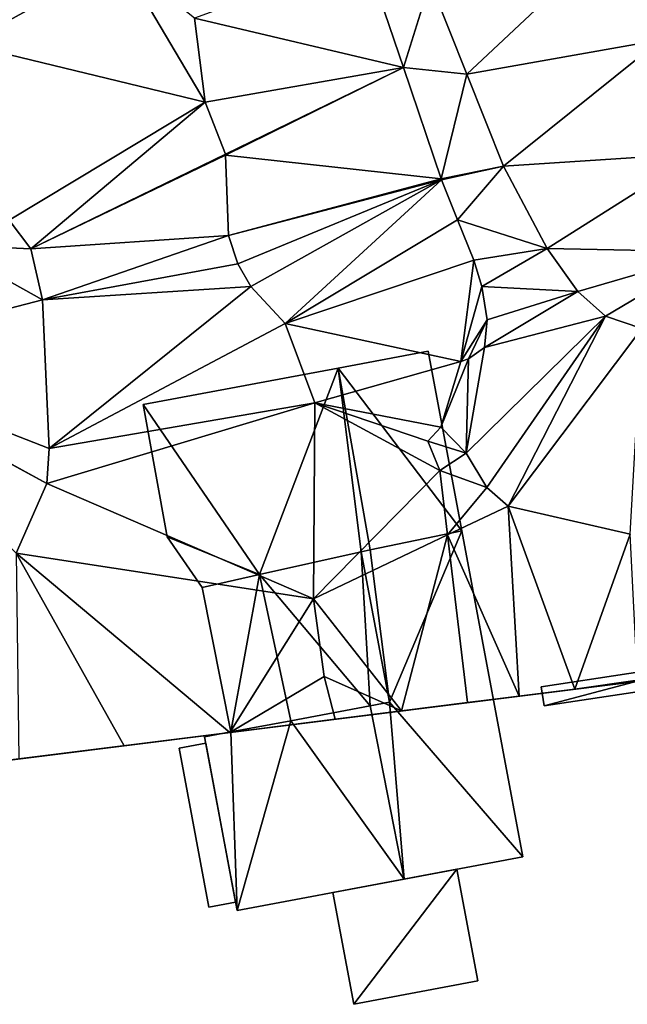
# Model space of a CAD drawing. Header units: inches. Extents: x 573046 to 573309, y 6670408 to 6670677.
# Tile 16 of 111: x 573166 to 573191, y 6670424 to 6670465. Entities that reach past the tile are written whole.
import ezdxf

# ---------------------------------------------------------------- set-up
doc = ezdxf.new("R2010")
doc.units = ezdxf.units.IN
doc.header["$MEASUREMENT"] = 0
for name, color, linetype in [('Bygning', 10, 'Continuous'), ('Objekter_Hekk', 10, 'Continuous'), ('Terreng_ortofoto', 10, 'Continuous')]:
    doc.layers.add(name, color=color, linetype=linetype)

msp = doc.modelspace()

# ---------------------------------------------------------------- linework, layer by layer
at = {"layer": 'Terreng_ortofoto'}
for points in [[(573184.04, 6670462.755, 219.52), (573190.574, 6670468.889, 219.412), (573182.52, 6670466.58, 219.52)], [(573184.04, 6670462.755, 219.52), (573192.088, 6670464.174, 219.447), (573190.574, 6670468.889, 219.412)], [(573190.574, 6670468.889, 219.412), (573192.088, 6670464.174, 219.447), (573192.81, 6670466.995, 219.445)], [(573169.68, 6670467.54, 219), (573164.18, 6670466.14, 219), (573163.25, 6670464, 219)], [(573169.68, 6670467.54, 219), (573163.25, 6670464, 219), (573173.19, 6670461.59, 219)], [(573169.68, 6670467.54, 219), (573173.19, 6670461.59, 219), (573172.75, 6670465.07, 219)], [(573172.75, 6670465.07, 219), (573181.41, 6670463.025, 219.16), (573179.84, 6670467.66, 219.37)], [(573179.84, 6670467.66, 219.37), (573181.41, 6670463.025, 219.16), (573182.52, 6670466.58, 219.52)], [(573184.04, 6670462.755, 219.52), (573182.52, 6670466.58, 219.52), (573181.41, 6670463.025, 219.16)], [(573172.75, 6670465.07, 219), (573173.19, 6670461.59, 219), (573181.41, 6670463.025, 219.16)], [(573184.04, 6670462.755, 219.52), (573185.56, 6670458.93, 219.52), (573192.088, 6670464.174, 219.447)], [(573185.56, 6670458.93, 219.52), (573193.601, 6670459.46, 219.481), (573192.088, 6670464.174, 219.447)], [(573163.25, 6670464, 219), (573165.06, 6670456.7, 218), (573173.19, 6670461.59, 219)], [(573173.19, 6670461.59, 219), (573174.033, 6670459.429, 219), (573181.41, 6670463.025, 219.16)], [(573181.41, 6670463.025, 219.16), (573174.033, 6670459.429, 219), (573174.041, 6670459.39, 219)], [(573181.41, 6670463.025, 219.16), (573174.041, 6670459.39, 219), (573182.974, 6670458.409, 218.95)], [(573184.04, 6670462.755, 219.52), (573181.41, 6670463.025, 219.16), (573182.974, 6670458.409, 218.95)], [(573184.04, 6670462.755, 219.52), (573182.974, 6670458.409, 218.95), (573185.56, 6670458.93, 219.52)], [(573165.96, 6670455.51, 218), (573173.19, 6670461.59, 219), (573165.06, 6670456.7, 218)], [(573165.96, 6670455.51, 218), (573174.033, 6670459.429, 219), (573173.19, 6670461.59, 219)], [(573165.96, 6670455.51, 218), (573174.041, 6670459.39, 219), (573174.033, 6670459.429, 219)], [(573165.96, 6670455.51, 218), (573174.16, 6670456.06, 219), (573174.041, 6670459.39, 219)], [(573174.16, 6670456.06, 219), (573182.974, 6670458.409, 218.95), (573174.041, 6670459.39, 219)], [(573185.56, 6670458.93, 219.52), (573187.37, 6670455.52, 219.52), (573193.601, 6670459.46, 219.481)], [(573194.302, 6670455.387, 219.594), (573193.601, 6670459.46, 219.481), (573187.37, 6670455.52, 219.52)], [(573182.974, 6670458.409, 218.95), (573182.987, 6670458.371, 218.95), (573185.56, 6670458.93, 219.52)], [(573185.56, 6670458.93, 219.52), (573182.987, 6670458.371, 218.95), (573183.65, 6670456.71, 218.95)], [(573185.56, 6670458.93, 219.52), (573183.65, 6670456.71, 218.95), (573187.37, 6670455.52, 219.52)], [(573174.16, 6670456.06, 219), (573182.987, 6670458.371, 218.95), (573182.974, 6670458.409, 218.95)], [(573174.55, 6670454.89, 219), (573182.987, 6670458.371, 218.95), (573174.16, 6670456.06, 219)], [(573174.55, 6670454.89, 219), (573175.08, 6670453.95, 219), (573182.987, 6670458.371, 218.95)], [(573175.08, 6670453.95, 219), (573176.51, 6670452.41, 219), (573182.987, 6670458.371, 218.95)], [(573182.987, 6670458.371, 218.95), (573176.51, 6670452.41, 219), (573183.65, 6670456.71, 218.95)], [(573165.96, 6670455.51, 218), (573165.06, 6670456.7, 218), (573162.35, 6670455.67, 218)], [(573183.65, 6670456.71, 218.95), (573176.51, 6670452.41, 219), (573184.33, 6670455.04, 218.95)], [(573183.65, 6670456.71, 218.95), (573184.33, 6670455.04, 218.95), (573187.37, 6670455.52, 219.52)], [(573165.96, 6670455.51, 218), (573166.45, 6670453.39, 218), (573174.16, 6670456.06, 219)], [(573174.55, 6670454.89, 219), (573174.16, 6670456.06, 219), (573166.45, 6670453.39, 218)], [(573162.35, 6670455.67, 218), (573157.135, 6670450.973, 218), (573166.45, 6670453.39, 218)], [(573165.96, 6670455.51, 218), (573162.35, 6670455.67, 218), (573166.45, 6670453.39, 218)], [(573184.33, 6670455.04, 218.95), (573184.67, 6670453.95, 218.95), (573187.37, 6670455.52, 219.52)], [(573184.67, 6670453.95, 218.95), (573188.64, 6670453.74, 219.52), (573187.37, 6670455.52, 219.52)], [(573194.302, 6670455.387, 219.594), (573187.37, 6670455.52, 219.52), (573188.64, 6670453.74, 219.52)], [(573194.302, 6670455.387, 219.594), (573188.64, 6670453.74, 219.52), (573189.79, 6670452.71, 219.52)], [(573194.302, 6670455.387, 219.594), (573189.79, 6670452.71, 219.52), (573191.3, 6670452.2, 219.52)], [(573174.55, 6670454.89, 219), (573166.45, 6670453.39, 218), (573175.08, 6670453.95, 219)], [(573184.33, 6670455.04, 218.95), (573176.51, 6670452.41, 219), (573183.789, 6670450.836, 219.27)], [(573184.33, 6670455.04, 218.95), (573183.789, 6670450.836, 219.27), (573184.67, 6670453.95, 218.95)], [(573175.08, 6670453.95, 219), (573166.45, 6670453.39, 218), (573166.72, 6670447.23, 218)], [(573175.08, 6670453.95, 219), (573166.72, 6670447.23, 218), (573176.51, 6670452.41, 219)], [(573184.67, 6670453.95, 218.95), (573183.789, 6670450.836, 219.27), (573184.89, 6670452.56, 218.95)], [(573184.67, 6670453.95, 218.95), (573184.89, 6670452.56, 218.95), (573188.64, 6670453.74, 219.52)], [(573184.77, 6670451.42, 218.97), (573189.79, 6670452.71, 219.52), (573188.64, 6670453.74, 219.52)], [(573184.77, 6670451.42, 218.97), (573188.64, 6670453.74, 219.52), (573184.89, 6670452.56, 218.95)], [(573166.45, 6670453.39, 218), (573157.135, 6670450.973, 218), (573166.72, 6670447.23, 218)], [(573184.77, 6670451.42, 218.97), (573184.02, 6670447.04, 220), (573189.79, 6670452.71, 219.52)], [(573184.02, 6670447.04, 220), (573184.87, 6670445.61, 220), (573189.79, 6670452.71, 219.52)], [(573185.75, 6670444.84, 220), (573189.79, 6670452.71, 219.52), (573184.87, 6670445.61, 220)], [(573185.75, 6670444.84, 220), (573191.3, 6670452.2, 219.52), (573189.79, 6670452.71, 219.52)], [(573166.72, 6670447.23, 218), (573177.74, 6670449.12, 219), (573176.51, 6670452.41, 219)], [(573176.51, 6670452.41, 219), (573177.74, 6670449.12, 219), (573183.789, 6670450.836, 219.27)], [(573183.789, 6670450.836, 219.27), (573184.11, 6670450.94, 219.16), (573184.89, 6670452.56, 218.95)], [(573184.77, 6670451.42, 218.97), (573184.89, 6670452.56, 218.95), (573184.11, 6670450.94, 219.16)], [(573185.75, 6670444.84, 220), (573190.82, 6670443.68, 220), (573191.3, 6670452.2, 219.52)], [(573184.77, 6670451.42, 218.97), (573184.11, 6670450.94, 219.16), (573184.02, 6670447.04, 220)], [(573166.63, 6670445.78, 218), (573157.135, 6670450.973, 218), (573157.106, 6670450.946, 218)], [(573166.63, 6670445.78, 218), (573166.72, 6670447.23, 218), (573157.135, 6670450.973, 218)], [(573165.36, 6670442.89, 218), (573166.63, 6670445.78, 218), (573157.106, 6670450.946, 218)], [(573177.74, 6670449.12, 219), (573182.96, 6670448.11, 220), (573183.789, 6670450.836, 219.27)], [(573183.789, 6670450.836, 219.27), (573182.96, 6670448.11, 220), (573184.11, 6670450.94, 219.16)], [(573184.11, 6670450.94, 219.16), (573182.96, 6670448.11, 220), (573184.02, 6670447.04, 220)], [(573166.63, 6670445.78, 218), (573177.74, 6670449.12, 219), (573166.72, 6670447.23, 218)], [(573166.63, 6670445.78, 218), (573177.69, 6670441, 219), (573177.74, 6670449.12, 219)], [(573177.69, 6670441, 219), (573182.93, 6670446.31, 220), (573177.74, 6670449.12, 219)], [(573177.74, 6670449.12, 219), (573182.93, 6670446.31, 220), (573182.42, 6670447.53, 220)], [(573177.74, 6670449.12, 219), (573182.42, 6670447.53, 220), (573182.96, 6670448.11, 220)], [(573182.96, 6670448.11, 220), (573182.42, 6670447.53, 220), (573184.02, 6670447.04, 220)], [(573182.93, 6670446.31, 220), (573184.02, 6670447.04, 220), (573182.42, 6670447.53, 220)], [(573182.93, 6670446.31, 220), (573184.87, 6670445.61, 220), (573184.02, 6670447.04, 220)], [(573177.69, 6670441, 219), (573183.247, 6670443.648, 220), (573182.93, 6670446.31, 220)], [(573183.247, 6670443.648, 220), (573184.87, 6670445.61, 220), (573182.93, 6670446.31, 220)], [(573165.36, 6670442.89, 218), (573177.69, 6670441, 219), (573166.63, 6670445.78, 218)], [(573185.75, 6670444.84, 220), (573184.87, 6670445.61, 220), (573183.247, 6670443.648, 220)], [(573185.75, 6670444.84, 220), (573183.247, 6670443.648, 220), (573186.207, 6670436.956, 219.957)], [(573185.75, 6670444.84, 220), (573186.207, 6670436.956, 219.957), (573188.522, 6670437.246, 219.911)], [(573185.75, 6670444.84, 220), (573188.522, 6670437.246, 219.911), (573190.82, 6670443.68, 220)], [(573177.69, 6670441, 219), (573181.33, 6670436.344, 219.5), (573183.247, 6670443.648, 220)], [(573183.247, 6670443.648, 220), (573181.33, 6670436.344, 219.5), (573184.076, 6670436.689, 220)], [(573183.247, 6670443.648, 220), (573184.076, 6670436.689, 220), (573186.207, 6670436.956, 219.957)], [(573190.82, 6670443.68, 220), (573188.522, 6670437.246, 219.911), (573191.115, 6670437.62, 219.935)], [(573165.36, 6670442.89, 218), (573165.463, 6670434.354, 218.625), (573169.837, 6670434.903, 218.75)], [(573165.36, 6670442.89, 218), (573169.837, 6670434.903, 218.75), (573174.21, 6670435.451, 218.875)], [(573165.36, 6670442.89, 218), (573174.21, 6670435.451, 218.875), (573177.69, 6670441, 219)], [(573139.36, 6670431.08, 218), (573228.368, 6670442.243, 222), (573196.705, 6670438.272, 220.295)], [(573177.69, 6670441, 219), (573174.21, 6670435.451, 218.875), (573178.13, 6670437.77, 219)], [(573177.69, 6670441, 219), (573178.13, 6670437.77, 219), (573181.33, 6670436.344, 219.5)], [(573147.971, 6670432.16, 218.125), (573139.36, 6670431.08, 218), (573196.705, 6670438.272, 220.295)], [(573147.971, 6670432.16, 218.125), (573196.705, 6670438.272, 220.295), (573156.717, 6670433.257, 218.375)], [(573156.717, 6670433.257, 218.375), (573196.705, 6670438.272, 220.295), (573174.21, 6670435.451, 218.875)], [(573174.21, 6670435.451, 218.875), (573196.705, 6670438.272, 220.295), (573192.614, 6670437.759, 220.103)], [(573178.13, 6670437.77, 219), (573174.21, 6670435.451, 218.875), (573178.583, 6670436, 219)], [(573174.21, 6670435.451, 218.875), (573192.614, 6670437.759, 220.103), (573181.33, 6670436.344, 219.5)], [(573178.13, 6670437.77, 219), (573178.583, 6670436, 219), (573181.33, 6670436.344, 219.5)], [(573181.33, 6670436.344, 219.5), (573192.614, 6670437.759, 220.103), (573188.522, 6670437.246, 219.911)], [(573192.614, 6670437.759, 220.103), (573191.149, 6670437.576, 220.035), (573188.522, 6670437.246, 219.911)], [(573191.115, 6670437.62, 219.935), (573188.522, 6670437.246, 219.911), (573191.116, 6670437.572, 220.033)], [(573188.522, 6670437.246, 219.911), (573191.149, 6670437.576, 220.035), (573191.116, 6670437.572, 220.033)], [(573181.33, 6670436.344, 219.5), (573188.522, 6670437.246, 219.911), (573186.207, 6670436.956, 219.957)], [(573181.33, 6670436.344, 219.5), (573186.207, 6670436.956, 219.957), (573184.076, 6670436.689, 220)], [(573174.21, 6670435.451, 218.875), (573181.33, 6670436.344, 219.5), (573178.583, 6670436, 219)], [(573165.463, 6670434.354, 218.625), (573156.717, 6670433.257, 218.375), (573174.21, 6670435.451, 218.875)], [(573169.837, 6670434.903, 218.75), (573165.463, 6670434.354, 218.625), (573174.21, 6670435.451, 218.875)]]:
    msp.add_3dface(points, dxfattribs=at)

# ---------------------------------------------------------------- meshes
at = {"layer": 'Bygning', "color": 74, "true_color": 0x55aa00}
mesh = msp.add_polyface(dxfattribs=at)
corners = [(573182.44, 6670451.26, 222.51), (573182.44, 6670451.26, 219.21), (573178.71, 6670450.561, 219.061), (573178.71, 6670450.561, 224.56)]
mesh.append_faces([[corners[k] for k in face] for face in [(3, 0, 2), (0, 1, 2)]])
mesh = msp.add_polyface(dxfattribs=at)
corners = [(573183.83, 6670443.811, 222.52), (573182.44, 6670451.26, 222.51), (573178.71, 6670450.561, 224.56), (573180.03, 6670443.028, 224.57)]
mesh.append_faces([[corners[k] for k in face] for face in [(3, 0, 2), (0, 1, 2)]])
mesh = msp.add_polyface(dxfattribs=at)
corners = [(573182.44, 6670451.26, 222.51), (573183.83, 6670443.811, 220), (573182.44, 6670451.26, 219.21), (573183.83, 6670443.811, 222.52)]
mesh.append_faces([[corners[k] for k in face] for face in [(0, 3, 1), (0, 1, 2)]])
mesh = msp.add_polyface(dxfattribs=at)
corners = [(573170.62, 6670449.051, 220.44), (573178.71, 6670450.561, 219.061), (573170.62, 6670449.051, 218.391), (573178.71, 6670450.561, 224.56)]
mesh.append_faces([[corners[k] for k in face] for face in [(0, 3, 1), (0, 1, 2)]])
mesh = msp.add_polyface(dxfattribs=at)
corners = [(573173.07, 6670441.461, 220.87), (573175.45, 6670442, 222.17), (573171.61, 6670443.57, 220.36), (573180.03, 6670443.028, 224.57), (573178.71, 6670450.561, 224.56), (573179.66, 6670442.948, 224.376), (573170.62, 6670449.051, 220.44)]
mesh.append_faces([[corners[k] for k in face] for face in [(1, 4, 6), (1, 6, 2), (5, 4, 1), (3, 4, 5), (0, 1, 2)]])
mesh = msp.add_polyface(dxfattribs=at)
corners = [(573171.61, 6670443.57, 220.36), (573170.62, 6670449.051, 218.391), (573171.61, 6670443.57, 218.452), (573170.62, 6670449.051, 220.44)]
mesh.append_faces([[corners[k] for k in face] for face in [(0, 3, 1), (0, 1, 2)]])
mesh = msp.add_polyface(dxfattribs=at)
corners = [(573180.03, 6670443.028, 225.319), (573179.66, 6670442.948, 225.5), (573180.83, 6670436.711, 225.52), (573183.83, 6670443.811, 223.46), (573186.37, 6670430.289, 223.39), (573180.04, 6670436.561, 226.04), (573181.44, 6670429.369, 225.69)]
mesh.append_faces([[corners[k] for k in face] for face in [(4, 2, 6), (2, 5, 6), (3, 2, 4), (0, 2, 3), (0, 1, 2)]])
mesh = msp.add_polyface(dxfattribs=at)
corners = [(573183.83, 6670443.811, 223.46), (573183.83, 6670443.811, 222.52), (573180.03, 6670443.028, 224.57), (573180.03, 6670443.028, 225.319)]
mesh.append_faces([[corners[k] for k in face] for face in [(3, 0, 2), (0, 1, 2)]])
mesh = msp.add_polyface(dxfattribs=at)
corners = [(573183.83, 6670443.811, 223.46), (573186.37, 6670430.289, 220.25), (573183.83, 6670443.811, 220), (573186.37, 6670430.289, 223.39)]
mesh.append_faces([[corners[k] for k in face] for face in [(0, 3, 1), (0, 1, 2)]])
mesh = msp.add_polyface(dxfattribs=at)
corners = [(573171.61, 6670443.57, 220.36), (573171.61, 6670443.57, 218.452), (573173.07, 6670441.461, 218.632), (573173.07, 6670441.461, 220.87)]
mesh.append_faces([[corners[k] for k in face] for face in [(3, 0, 2), (0, 1, 2)]])
mesh = msp.add_polyface(dxfattribs=at)
corners = [(573175.45, 6670442, 222.65), (573179.66, 6670442.948, 224.376), (573175.45, 6670442, 222.17), (573179.66, 6670442.948, 225.5)]
mesh.append_faces([[corners[k] for k in face] for face in [(0, 3, 1), (0, 1, 2)]])
mesh = msp.add_polyface(dxfattribs=at)
corners = [(573180.83, 6670436.711, 225.52), (573179.66, 6670442.948, 225.5), (573180.04, 6670436.561, 224.893), (573175.45, 6670442, 222.65), (573176.75, 6670435.941, 222.28)]
mesh.append_faces([[corners[k] for k in face] for face in [(2, 1, 3), (2, 3, 4), (0, 1, 2)]])
mesh = msp.add_polyface(dxfattribs=at)
corners = [(573179.66, 6670442.948, 225.5), (573180.03, 6670443.028, 224.57), (573179.66, 6670442.948, 224.376), (573180.03, 6670443.028, 225.319)]
mesh.append_faces([[corners[k] for k in face] for face in [(0, 3, 1), (0, 1, 2)]])
mesh = msp.add_polyface(dxfattribs=at)
corners = [(573173.07, 6670441.461, 220.87), (573173.07, 6670441.461, 220.82), (573175.45, 6670442, 220.76), (573175.45, 6670442, 222.17)]
mesh.append_faces([[corners[k] for k in face] for face in [(3, 0, 2), (0, 1, 2)]])
mesh = msp.add_polyface(dxfattribs=at)
corners = [(573173.07, 6670441.461, 220.96), (573175.45, 6670442, 221.71), (573173.07, 6670441.461, 221.71), (573175.45, 6670442, 220.96)]
mesh.append_faces([[corners[k] for k in face] for face in [(0, 3, 1), (0, 1, 2)]])
mesh = msp.add_polyface(dxfattribs=at)
corners = [(573173.07, 6670441.461, 220.96), (573175.45, 6670442, 221.71), (573173.07, 6670441.461, 221.71), (573175.45, 6670442, 220.96)]
mesh.append_faces([[corners[k] for k in face] for face in [(0, 3, 1), (0, 1, 2)]])
mesh = msp.add_polyface(dxfattribs=at)
corners = [(573173.07, 6670441.461, 220.96), (573175.45, 6670442, 218.797), (573173.07, 6670441.461, 218.632), (573175.45, 6670442, 220.96)]
mesh.append_faces([[corners[k] for k in face] for face in [(0, 3, 1), (0, 1, 2)]])
mesh = msp.add_polyface(dxfattribs=at)
corners = [(573175.45, 6670442, 220.96), (573173.07, 6670441.461, 220.96), (573174.26, 6670435.48, 220.96), (573176.75, 6670435.939, 220.96)]
mesh.append_faces([[corners[k] for k in face] for face in [(3, 0, 2), (0, 1, 2)]])
mesh = msp.add_polyface(dxfattribs=at)
corners = [(573174.26, 6670435.48, 220.78), (573175.45, 6670442, 220.76), (573173.07, 6670441.461, 220.87), (573176.75, 6670435.941, 220.76)]
mesh.append_faces([[corners[k] for k in face] for face in [(0, 3, 1), (0, 1, 2)]])
mesh = msp.add_polyface(dxfattribs=at)
corners = [(573176.75, 6670435.941, 222.28), (573175.45, 6670442, 220.76), (573176.75, 6670435.941, 220.76), (573175.45, 6670442, 222.65)]
mesh.append_faces([[corners[k] for k in face] for face in [(0, 3, 1), (0, 1, 2)]])
mesh = msp.add_polyface(dxfattribs=at)
corners = [(573175.45, 6670442, 220.96), (573176.75, 6670435.939, 221.71), (573175.45, 6670442, 221.71), (573176.75, 6670435.939, 220.96)]
mesh.append_faces([[corners[k] for k in face] for face in [(0, 3, 1), (0, 1, 2)]])
mesh = msp.add_polyface(dxfattribs=at)
corners = [(573175.45, 6670442, 220.96), (573176.75, 6670435.939, 221.71), (573175.45, 6670442, 221.71), (573176.75, 6670435.939, 220.96)]
mesh.append_faces([[corners[k] for k in face] for face in [(0, 3, 1), (0, 1, 2)]])
mesh = msp.add_polyface(dxfattribs=at)
corners = [(573175.45, 6670442, 220.96), (573176.75, 6670435.939, 218.949), (573175.45, 6670442, 218.797), (573176.75, 6670435.939, 220.96)]
mesh.append_faces([[corners[k] for k in face] for face in [(0, 3, 1), (0, 1, 2)]])
mesh = msp.add_polyface(dxfattribs=at)
corners = [(573174.26, 6670435.48, 220.96), (573173.07, 6670441.461, 221.71), (573174.26, 6670435.48, 221.71), (573173.07, 6670441.461, 220.96)]
mesh.append_faces([[corners[k] for k in face] for face in [(0, 3, 1), (0, 1, 2)]])
mesh = msp.add_polyface(dxfattribs=at)
corners = [(573174.26, 6670435.48, 220.96), (573173.07, 6670441.461, 221.71), (573174.26, 6670435.48, 221.71), (573173.07, 6670441.461, 220.96)]
mesh.append_faces([[corners[k] for k in face] for face in [(0, 3, 1), (0, 1, 2)]])
mesh = msp.add_polyface(dxfattribs=at)
corners = [(573173.07, 6670441.461, 220.96), (573173.07, 6670441.461, 218.632), (573174.26, 6670435.48, 218.877), (573174.26, 6670435.48, 220.96)]
mesh.append_faces([[corners[k] for k in face] for face in [(3, 0, 2), (0, 1, 2)]])
mesh = msp.add_polyface(dxfattribs=at)
corners = [(573173.07, 6670441.461, 220.87), (573173.07, 6670441.461, 218.632), (573174.26, 6670435.48, 218.877), (573174.26, 6670435.48, 220.78)]
mesh.append_faces([[corners[k] for k in face] for face in [(3, 0, 2), (0, 1, 2)]])
mesh = msp.add_polyface(dxfattribs=at)
corners = [(573180.04, 6670436.561, 226.04), (573180.83, 6670436.711, 225.47), (573180.04, 6670436.561, 224.893), (573180.83, 6670436.711, 225.52)]
mesh.append_faces([[corners[k] for k in face] for face in [(0, 3, 1), (0, 1, 2)]])
mesh = msp.add_polyface(dxfattribs=at)
corners = [(573181.44, 6670429.369, 225.69), (573176.75, 6670435.941, 224.161), (573174.52, 6670428.07, 222.11), (573173.17, 6670435.27, 222.11), (573174.26, 6670435.48, 222.74), (573180.04, 6670436.561, 226.04)]
mesh.append_faces([[corners[k] for k in face] for face in [(2, 1, 4), (0, 5, 1), (3, 2, 4), (0, 1, 2)]])
mesh = msp.add_polyface(dxfattribs=at)
corners = [(573176.75, 6670435.941, 224.161), (573180.04, 6670436.561, 224.893), (573176.75, 6670435.941, 222.28), (573180.04, 6670436.561, 226.04)]
mesh.append_faces([[corners[k] for k in face] for face in [(0, 3, 1), (0, 1, 2)]])
mesh = msp.add_polyface(dxfattribs=at)
corners = [(573174.26, 6670435.48, 222.74), (573176.75, 6670435.941, 220.76), (573174.26, 6670435.48, 220.78), (573176.75, 6670435.941, 224.161)]
mesh.append_faces([[corners[k] for k in face] for face in [(0, 3, 1), (0, 1, 2)]])
mesh = msp.add_polyface(dxfattribs=at)
corners = [(573176.75, 6670435.939, 220.96), (573174.26, 6670435.48, 221.71), (573176.75, 6670435.939, 221.71), (573174.26, 6670435.48, 220.96)]
mesh.append_faces([[corners[k] for k in face] for face in [(0, 3, 1), (0, 1, 2)]])
mesh = msp.add_polyface(dxfattribs=at)
corners = [(573176.75, 6670435.939, 220.96), (573174.26, 6670435.48, 221.71), (573176.75, 6670435.939, 221.71), (573174.26, 6670435.48, 220.96)]
mesh.append_faces([[corners[k] for k in face] for face in [(0, 3, 1), (0, 1, 2)]])
mesh = msp.add_polyface(dxfattribs=at)
corners = [(573174.26, 6670435.48, 220.96), (573174.26, 6670435.48, 218.877), (573176.75, 6670435.939, 218.949), (573176.75, 6670435.939, 220.96)]
mesh.append_faces([[corners[k] for k in face] for face in [(3, 0, 2), (0, 1, 2)]])
mesh = msp.add_polyface(dxfattribs=at)
corners = [(573173.17, 6670435.27, 222.11), (573174.26, 6670435.48, 218.877), (573173.17, 6670435.27, 218.847), (573174.26, 6670435.48, 222.74)]
mesh.append_faces([[corners[k] for k in face] for face in [(0, 3, 1), (0, 1, 2)]])
mesh = msp.add_polyface(dxfattribs=at)
corners = [(573173.17, 6670435.27, 222.11), (573173.17, 6670435.27, 218.847), (573174.52, 6670428.07, 218.951), (573174.52, 6670428.07, 222.11)]
mesh.append_faces([[corners[k] for k in face] for face in [(3, 0, 2), (0, 1, 2)]])
mesh = msp.add_polyface(dxfattribs=at)
corners = [(573172.11, 6670434.801, 220.03), (573173.22, 6670435.01, 220.4), (573172.11, 6670434.801, 219.68), (573173.22, 6670435.01, 220.75)]
mesh.append_faces([[corners[k] for k in face] for face in [(0, 3, 1), (0, 1, 2)]])
mesh = msp.add_polyface(dxfattribs=at)
corners = [(573172.11, 6670434.801, 220.03), (573173.22, 6670435.01, 220.4), (573172.11, 6670434.801, 219.68), (573173.22, 6670435.01, 220.75)]
mesh.append_faces([[corners[k] for k in face] for face in [(0, 3, 1), (0, 1, 2)]])
mesh = msp.add_polyface(dxfattribs=at)
corners = [(573173.34, 6670428.211, 220.03), (573172.11, 6670434.801, 219.68), (573173.34, 6670428.211, 219.68), (573172.11, 6670434.801, 220.03)]
mesh.append_faces([[corners[k] for k in face] for face in [(0, 3, 1), (0, 1, 2)]])
mesh = msp.add_polyface(dxfattribs=at)
corners = [(573173.34, 6670428.211, 220.03), (573172.11, 6670434.801, 219.68), (573173.34, 6670428.211, 219.68), (573172.11, 6670434.801, 220.03)]
mesh.append_faces([[corners[k] for k in face] for face in [(0, 3, 1), (0, 1, 2)]])
mesh = msp.add_polyface(dxfattribs=at)
corners = [(573173.22, 6670435.01, 220.75), (573174.45, 6670428.42, 220.4), (573173.22, 6670435.01, 220.4), (573174.45, 6670428.42, 220.75)]
mesh.append_faces([[corners[k] for k in face] for face in [(0, 3, 1), (0, 1, 2)]])
mesh = msp.add_polyface(dxfattribs=at)
corners = [(573173.22, 6670435.01, 220.75), (573174.45, 6670428.42, 220.4), (573173.22, 6670435.01, 220.4), (573174.45, 6670428.42, 220.75)]
mesh.append_faces([[corners[k] for k in face] for face in [(0, 3, 1), (0, 1, 2)]])
mesh = msp.add_polyface(dxfattribs=at)
corners = [(573186.37, 6670430.289, 223.39), (573181.44, 6670429.369, 219.391), (573186.37, 6670430.289, 220.25), (573181.44, 6670429.369, 225.69)]
mesh.append_faces([[corners[k] for k in face] for face in [(0, 3, 1), (0, 1, 2)]])
mesh = msp.add_polyface(dxfattribs=at)
corners = [(573178.49, 6670428.82, 220.545), (573183.63, 6670429.779, 221.295), (573178.49, 6670428.82, 221.295), (573183.63, 6670429.779, 220.545)]
mesh.append_faces([[corners[k] for k in face] for face in [(0, 3, 1), (0, 1, 2)]])
mesh = msp.add_polyface(dxfattribs=at)
corners = [(573178.49, 6670428.82, 220.545), (573183.63, 6670429.779, 221.295), (573178.49, 6670428.82, 221.295), (573183.63, 6670429.779, 220.545)]
mesh.append_faces([[corners[k] for k in face] for face in [(0, 3, 1), (0, 1, 2)]])
mesh = msp.add_polyface(dxfattribs=at)
corners = [(573178.49, 6670428.82, 220.545), (573183.63, 6670429.779, 220.091), (573178.49, 6670428.82, 218.913), (573183.63, 6670429.779, 220.545)]
mesh.append_faces([[corners[k] for k in face] for face in [(0, 3, 1), (0, 1, 2)]])
mesh = msp.add_polyface(dxfattribs=at)
corners = [(573179.36, 6670424.18, 220.545), (573184.5, 6670425.15, 220.545), (573183.63, 6670429.779, 220.545), (573178.49, 6670428.82, 220.545)]
mesh.append_faces([[corners[k] for k in face] for face in [(3, 0, 2), (0, 1, 2)]])
mesh = msp.add_polyface(dxfattribs=at)
corners = [(573183.63, 6670429.779, 220.545), (573184.5, 6670425.15, 221.295), (573183.63, 6670429.779, 221.295), (573184.5, 6670425.15, 220.545)]
mesh.append_faces([[corners[k] for k in face] for face in [(0, 3, 1), (0, 1, 2)]])
mesh = msp.add_polyface(dxfattribs=at)
corners = [(573183.63, 6670429.779, 220.545), (573184.5, 6670425.15, 221.295), (573183.63, 6670429.779, 221.295), (573184.5, 6670425.15, 220.545)]
mesh.append_faces([[corners[k] for k in face] for face in [(0, 3, 1), (0, 1, 2)]])
mesh = msp.add_polyface(dxfattribs=at)
corners = [(573184.5, 6670425.15, 220.545), (573184.5, 6670425.15, 219.545), (573183.63, 6670429.779, 220.091), (573183.63, 6670429.779, 220.545)]
mesh.append_faces([[corners[k] for k in face] for face in [(3, 0, 2), (0, 1, 2)]])
mesh = msp.add_polyface(dxfattribs=at)
corners = [(573174.52, 6670428.07, 222.11), (573174.52, 6670428.07, 218.951), (573181.44, 6670429.369, 219.391), (573181.44, 6670429.369, 225.69)]
mesh.append_faces([[corners[k] for k in face] for face in [(3, 0, 2), (0, 1, 2)]])
mesh = msp.add_polyface(dxfattribs=at)
corners = [(573179.36, 6670424.18, 220.545), (573178.49, 6670428.82, 221.295), (573179.36, 6670424.18, 221.295), (573178.49, 6670428.82, 220.545)]
mesh.append_faces([[corners[k] for k in face] for face in [(0, 3, 1), (0, 1, 2)]])
mesh = msp.add_polyface(dxfattribs=at)
corners = [(573179.36, 6670424.18, 220.545), (573178.49, 6670428.82, 221.295), (573179.36, 6670424.18, 221.295), (573178.49, 6670428.82, 220.545)]
mesh.append_faces([[corners[k] for k in face] for face in [(0, 3, 1), (0, 1, 2)]])
mesh = msp.add_polyface(dxfattribs=at)
corners = [(573178.49, 6670428.82, 220.545), (573178.49, 6670428.82, 218.913), (573179.36, 6670424.18, 220.379), (573179.36, 6670424.18, 220.545)]
mesh.append_faces([[corners[k] for k in face] for face in [(3, 0, 2), (0, 1, 2)]])
mesh = msp.add_polyface(dxfattribs=at)
corners = [(573173.34, 6670428.211, 220.03), (573173.34, 6670428.211, 219.68), (573174.45, 6670428.42, 220.4), (573174.45, 6670428.42, 220.75)]
mesh.append_faces([[corners[k] for k in face] for face in [(3, 0, 2), (0, 1, 2)]])
mesh = msp.add_polyface(dxfattribs=at)
corners = [(573173.34, 6670428.211, 220.03), (573173.34, 6670428.211, 219.68), (573174.45, 6670428.42, 220.4), (573174.45, 6670428.42, 220.75)]
mesh.append_faces([[corners[k] for k in face] for face in [(3, 0, 2), (0, 1, 2)]])
mesh = msp.add_polyface(dxfattribs=at)
corners = [(573184.5, 6670425.15, 220.545), (573179.36, 6670424.18, 221.295), (573184.5, 6670425.15, 221.295), (573179.36, 6670424.18, 220.545)]
mesh.append_faces([[corners[k] for k in face] for face in [(0, 3, 1), (0, 1, 2)]])
mesh = msp.add_polyface(dxfattribs=at)
corners = [(573184.5, 6670425.15, 220.545), (573179.36, 6670424.18, 221.295), (573184.5, 6670425.15, 221.295), (573179.36, 6670424.18, 220.545)]
mesh.append_faces([[corners[k] for k in face] for face in [(0, 3, 1), (0, 1, 2)]])
mesh = msp.add_polyface(dxfattribs=at)
corners = [(573184.5, 6670425.15, 220.545), (573179.36, 6670424.18, 220.379), (573184.5, 6670425.15, 219.545), (573179.36, 6670424.18, 220.545)]
mesh.append_faces([[corners[k] for k in face] for face in [(0, 3, 1), (0, 1, 2)]])
at = {"layer": 'Objekter_Hekk', "color": 24, "true_color": 0xaa170d}
mesh = msp.add_polyface(dxfattribs=at)
corners = [(573190.129, 6670471.038, 221.14), (573189.371, 6670470.782, 221.14), (573192.734, 6670460.833, 221.14), (573193.506, 6670461.047, 221.14), (573195.385, 6670452.377, 221.19), (573195.903, 6670441.813, 221.66), (573196.411, 6670437.259, 221.899), (573197.206, 6670437.347, 221.899), (573194.595, 6670452.243, 221.19), (573196.697, 6670441.907, 221.66), (573190.129, 6670471.038, 219.4), (573189.371, 6670470.782, 219.397), (573192.734, 6670460.833, 219.471), (573193.506, 6670461.047, 219.472), (573195.385, 6670452.377, 219.734), (573195.903, 6670441.813, 219.968), (573196.411, 6670437.259, 220.331), (573196.697, 6670441.907, 220.166), (573197.206, 6670437.347, 220.36), (573194.595, 6670452.243, 219.587)]
mesh.append_faces([[corners[k] for k in face] for face in [(2, 1, 12), (1, 11, 12), (1, 0, 10), (1, 10, 11), (2, 1, 12), (1, 11, 12), (1, 0, 10), (1, 10, 11), (0, 3, 13), (0, 13, 10), (0, 3, 13), (0, 13, 10), (8, 2, 19), (2, 12, 19), (8, 2, 19), (2, 12, 19), (3, 4, 14), (3, 14, 13), (3, 4, 14), (3, 14, 13), (5, 8, 15), (8, 19, 15), (5, 8, 15), (8, 19, 15), (4, 9, 17), (4, 17, 14), (4, 9, 17), (4, 17, 14), (6, 5, 16), (5, 15, 16), (6, 5, 16), (5, 15, 16), (9, 7, 18), (9, 18, 17), (9, 7, 18), (9, 18, 17), (7, 6, 18), (6, 16, 18), (7, 6, 18), (6, 16, 18), (12, 19, 14), (19, 15, 17), (14, 19, 17), (16, 18, 17), (15, 16, 17), (13, 12, 14), (13, 10, 12), (10, 11, 12), (2, 8, 4), (5, 7, 9), (8, 5, 9), (4, 8, 9), (5, 6, 7), (3, 2, 4), (3, 0, 2), (0, 1, 2)]], dxfattribs={"color": 84})
mesh = msp.add_polyface(dxfattribs=at)
corners = [(573190.129, 6670471.038, 221.14), (573189.371, 6670470.782, 221.14), (573192.734, 6670460.833, 221.14), (573193.506, 6670461.047, 221.14), (573195.385, 6670452.377, 221.19), (573195.903, 6670441.813, 221.66), (573196.411, 6670437.259, 221.899), (573197.206, 6670437.347, 221.899), (573194.595, 6670452.243, 221.19), (573196.697, 6670441.907, 221.66), (573190.129, 6670471.038, 219.4), (573189.371, 6670470.782, 219.397), (573192.734, 6670460.833, 219.471), (573193.506, 6670461.047, 219.472), (573195.385, 6670452.377, 219.734), (573195.903, 6670441.813, 219.968), (573196.411, 6670437.259, 220.331), (573196.697, 6670441.907, 220.166), (573197.206, 6670437.347, 220.36), (573194.595, 6670452.243, 219.587)]
mesh.append_faces([[corners[k] for k in face] for face in [(2, 1, 12), (1, 11, 12), (1, 0, 10), (1, 10, 11), (2, 1, 12), (1, 11, 12), (1, 0, 10), (1, 10, 11), (0, 3, 13), (0, 13, 10), (0, 3, 13), (0, 13, 10), (8, 2, 19), (2, 12, 19), (8, 2, 19), (2, 12, 19), (3, 4, 14), (3, 14, 13), (3, 4, 14), (3, 14, 13), (5, 8, 15), (8, 19, 15), (5, 8, 15), (8, 19, 15), (4, 9, 17), (4, 17, 14), (4, 9, 17), (4, 17, 14), (6, 5, 16), (5, 15, 16), (6, 5, 16), (5, 15, 16), (9, 7, 18), (9, 18, 17), (9, 7, 18), (9, 18, 17), (7, 6, 18), (6, 16, 18), (7, 6, 18), (6, 16, 18), (12, 19, 14), (19, 15, 17), (14, 19, 17), (16, 18, 17), (15, 16, 17), (13, 12, 14), (13, 10, 12), (10, 11, 12), (2, 8, 4), (5, 7, 9), (8, 5, 9), (4, 8, 9), (5, 6, 7), (3, 2, 4), (3, 0, 2), (0, 1, 2)]])
mesh = msp.add_polyface(dxfattribs=at)
corners = [(573187.25, 6670436.555, 221.84), (573194.51, 6670437.655, 222.09), (573194.39, 6670438.445, 222.09), (573187.13, 6670437.345, 221.84), (573187.25, 6670436.555, 219.929), (573194.51, 6670437.655, 220.213), (573194.39, 6670438.445, 219.945), (573187.13, 6670437.345, 219.92)]
mesh.append_faces([[corners[k] for k in face] for face in [(0, 3, 4), (3, 7, 4), (0, 3, 4), (3, 7, 4), (3, 2, 6), (3, 6, 7), (3, 2, 6), (3, 6, 7), (1, 0, 5), (0, 4, 5), (1, 0, 5), (0, 4, 5), (2, 1, 5), (2, 5, 6), (2, 1, 5), (2, 5, 6), (7, 4, 6), (4, 5, 6), (3, 0, 2), (0, 1, 2)]], dxfattribs={"color": 84})
mesh = msp.add_polyface(dxfattribs=at)
corners = [(573187.25, 6670436.555, 221.84), (573194.51, 6670437.655, 222.09), (573194.39, 6670438.445, 222.09), (573187.13, 6670437.345, 221.84), (573187.25, 6670436.555, 219.929), (573194.51, 6670437.655, 220.213), (573194.39, 6670438.445, 219.945), (573187.13, 6670437.345, 219.92)]
mesh.append_faces([[corners[k] for k in face] for face in [(0, 3, 4), (3, 7, 4), (0, 3, 4), (3, 7, 4), (3, 2, 6), (3, 6, 7), (3, 2, 6), (3, 6, 7), (1, 0, 5), (0, 4, 5), (1, 0, 5), (0, 4, 5), (2, 1, 5), (2, 5, 6), (2, 1, 5), (2, 5, 6), (7, 4, 6), (4, 5, 6), (3, 0, 2), (0, 1, 2)]])

doc.saveas('drawing.dxf')
